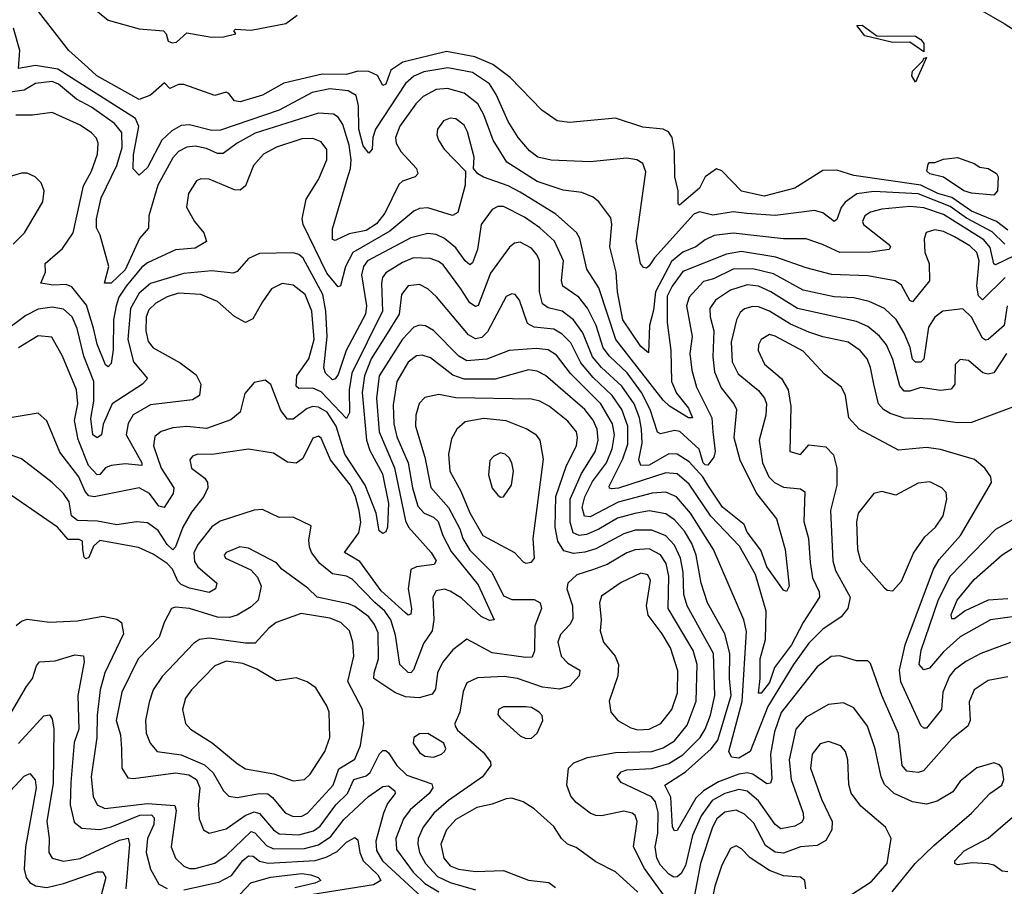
# Model space of a CAD drawing. Extents: x 1246230 to 1426786, y 660032 to 763141.
# Tile 53 of 256: x 1275009 to 1278522, y 692124 to 695215. Entities that reach past the tile are written whole.
import ezdxf

# ---------------------------------------------------------------- set-up
doc = ezdxf.new("R2010")
doc.units = 0

msp = doc.modelspace()

# ---------------------------------------------------------------- linework, layer by layer
at = {"layer": '0CON10XD'}
for points in [[(1275230.3, 695290.3), (1275325, 695213.8), (1275435, 695182), (1275522.5, 695175), (1275531.4, 695165), (1275538.3, 695138.3), (1275552.7, 695132.7), (1275568.1, 695135), (1275605, 695167.8), (1275693.4, 695153.4), (1275736.1, 695153.9), (1275780, 695165), (1275772.5, 695175), (1275778.3, 695181.7), (1275835, 695178.2), (1275958.3, 695201.7), (1275998.9, 695231.1)], [(1276697.3, 695055), (1276633.1, 695083.1), (1276531.8, 695101.8), (1276376.2, 695063.8), (1276333.1, 695035), (1276315.8, 694985), (1276305, 694980.6), (1276286.1, 695016.1), (1276255, 695030.5), (1276215, 695031), (1276175, 695020.2), (1276088.6, 695021.4), (1275951.3, 694988.7), (1275875, 694945.6), (1275795, 694921.9), (1275775.8, 694925.8), (1275755, 694952.5), (1275745, 694956.7), (1275705, 694944.2), (1275595, 694984.4), (1275575, 694984.3), (1275545, 694970), (1275525, 694990), (1275475, 694946), (1275435, 694930), (1275284.5, 695015), (1275252.2, 695045), (1275184.3, 695105), (1275067.5, 695255)], [(1278435, 695251.7), (1278522, 695202), (1278555, 695180.6)], [(1278524.2, 694414.2), (1278479, 694459), (1278387, 694507), (1278328.7, 694548.7), (1278215, 694593.6), (1278057.2, 694602.8), (1277996.2, 694593.8), (1277955, 694564.7), (1277940.7, 694545), (1277925, 694502.5), (1277915, 694495.6), (1277875, 694525.9), (1277845, 694534.8), (1277705, 694517.3), (1277604.2, 694524.2), (1277555, 694529.5), (1277482.5, 694517.5), (1277435, 694529.7), (1277415, 694521.9), (1277273.8, 694366.2), (1277255, 694337.1), (1277245, 694328.9), (1277235, 694331.1), (1277224.6, 694345), (1277208.5, 694425), (1277242.9, 694672.9), (1277232.6, 694702.6), (1277211.2, 694715), (1277175, 694721.5), (1277045, 694707.9), (1276905, 694714.7), (1276858.1, 694725), (1276827.5, 694747.5), (1276787.2, 694795), (1276751.7, 694851.7), (1276708.8, 694948.8), (1276685, 694986.9), (1276625, 695027), (1276537.1, 695042.9), (1276450.6, 695029.4), (1276415, 695013.5), (1276385, 694987.7), (1276278.9, 694825), (1276269, 694795), (1276266.7, 694753.3), (1276255, 694739.5), (1276235, 694765.5), (1276219, 694825), (1276218.3, 694908.3), (1276210, 694945), (1276181.2, 694961.2), (1276115, 694968.7), (1276052.1, 694955), (1275935, 694892.2), (1275725, 694821.3), (1275695, 694820.4), (1275615, 694839.7), (1275585, 694837.3), (1275551.4, 694818.6), (1275515.6, 694785), (1275465, 694688), (1275435, 694660.6), (1275413.1, 694683.1), (1275415, 694732.9), (1275433.8, 694833.8), (1275422.4, 694862.4), (1275145, 695039), (1275065, 695051.4), (1275005, 695040.8), (1275009.2, 695105), (1274986.5, 695185)], [(1278235, 695100), (1278185, 695134.7), (1278125, 695133.8), (1278025, 695157.1), (1277996.7, 695195), (1278015, 695195.5), (1278067.8, 695157.8), (1278205, 695156.7), (1278224.4, 695145), (1278235, 695130), (1278235, 695100)], [(1278205, 694992.5), (1278192.7, 695015), (1278195, 695032), (1278232.1, 695067.9), (1278235, 695077.5), (1278245, 695080), (1278205, 694992.5)], [(1278535, 694464.9), (1278495, 694494.9), (1278405, 694532.3), (1278335, 694580.8), (1278284.8, 694595), (1278225, 694624.8), (1277985, 694659.5), (1277925, 694678.8), (1277875, 694676.9), (1277775, 694614.3), (1277665, 694586.1), (1277585, 694603.8), (1277515, 694675.5), (1277495, 694683.1), (1277454.8, 694655.2), (1277435, 694614.7), (1277363.3, 694553.3), (1277358.3, 694558.3), (1277358.9, 694605), (1277346.7, 694655), (1277345.8, 694745), (1277336.6, 694795), (1277323.6, 694815), (1277305, 694825.2), (1277232.1, 694832.1), (1277135, 694864.4), (1276971.3, 694848.7), (1276926.7, 694855), (1276872.6, 694892.6), (1276759.4, 695009.4), (1276697.3, 695055)], [(1278557.6, 694372.4), (1278490.7, 694340.7), (1278484.6, 694344.6), (1278472.2, 694402.2), (1278449.8, 694429.8), (1278305, 694519.9), (1278235, 694544.6), (1278185, 694549), (1278085, 694539.2), (1278045, 694528.2), (1278024.6, 694515), (1278016.2, 694495), (1278020.4, 694485), (1278109.6, 694415), (1278116.5, 694405), (1278112, 694395), (1278045, 694385.6), (1277935, 694384.4), (1277873.4, 694413.4), (1277815, 694434.1), (1277734.1, 694434.1), (1277555, 694453.8), (1277487.1, 694445), (1277455, 694430.3), (1277422.1, 694405), (1277375, 694385.8), (1277335, 694352.5), (1277277.6, 694245), (1277270.4, 694179.6), (1277256.2, 694125), (1277253, 694027), (1277225, 694049.7), (1277161.5, 694145), (1277141.6, 694245), (1277137.3, 694315), (1277115.2, 694405), (1277122, 694485), (1277118.8, 694508.8), (1277075.7, 694565.7), (1277055, 694581.6), (1277015, 694598.5), (1276947.7, 694607.7), (1276855, 694638.3), (1276747.1, 694707.1), (1276698.5, 694785), (1276665, 694876.4), (1276643.7, 694915), (1276595, 694953.3), (1276535, 694969.8), (1276495, 694966.2), (1276448.5, 694941.5), (1276422.1, 694915), (1276364.8, 694835), (1276350.3, 694795), (1276352.4, 694775), (1276369.1, 694745), (1276424.5, 694685), (1276429.2, 694665), (1276420, 694655), (1276375, 694638.8), (1276362.1, 694627.9), (1276311.6, 694525), (1276282.5, 694487.5), (1276245, 694463.2), (1276185, 694451.7), (1276135, 694427.1), (1276125, 694431.2), (1276125, 694468.8), (1276176.9, 694646.9), (1276189.6, 694685), (1276191.2, 694715), (1276185, 694768.1), (1276161.7, 694841.7), (1276145, 694867.5), (1276128.5, 694878.5), (1276075, 694882.2), (1275849.5, 694810.5), (1275785, 694775.2), (1275735, 694737.5), (1275715, 694738.1), (1275675, 694756.2), (1275635, 694763.7), (1275605, 694760.5), (1275575, 694745.3), (1275555, 694722), (1275501.6, 694625), (1275469.4, 694515), (1275468.8, 694471.2), (1275436.6, 694435), (1275385, 694323.4), (1275335, 694275.4), (1275310.8, 694275), (1275326.9, 694335), (1275296.5, 694446.5), (1275282.9, 694472.9), (1275283.2, 694505), (1275299.9, 694580.1), (1275354.8, 694695), (1275375, 694759.2), (1275372.9, 694812.9), (1275347.4, 694845), (1275265, 694902.7), (1275211.6, 694931.6), (1275147.7, 694985), (1275125, 694994.8), (1275065, 694988.1), (1275025, 694963.5), (1274975, 694956.2)], [(1278525, 694296.1), (1278445, 694215.4), (1278430.1, 694230.1), (1278424.4, 694265), (1278433.2, 694355), (1278424.8, 694385), (1278399.1, 694409.1), (1278345, 694440.9), (1278305, 694459.5), (1278274.8, 694465.2), (1278244.1, 694455.9), (1278236, 694434), (1278239, 694385), (1278254.4, 694345), (1278255.9, 694284.1), (1278195, 694208.5), (1278185, 694213.6), (1278155, 694268.5), (1278133.2, 694283.2), (1278035, 694302), (1277906.3, 694306.3), (1277815, 694329.8), (1277707.7, 694367.7), (1277585, 694388.6), (1277531.3, 694378.7), (1277375, 694317.6), (1277336.6, 694265), (1277319.1, 694229.1), (1277319.4, 694135), (1277332.5, 694035), (1277334.5, 693925), (1277353.2, 693883.2), (1277395, 693829.2), (1277409.6, 693795), (1277395, 693795.3), (1277327.3, 693837.3), (1277305, 693858.4), (1277135.8, 694075), (1277075, 694259.1), (1277032.9, 694325), (1277008.2, 694435), (1276996.2, 694456.2), (1276922, 694522), (1276795, 694599.8), (1276752.1, 694622.1), (1276663.6, 694653.6), (1276643.8, 694665), (1276628.8, 694685), (1276630, 694725), (1276607.3, 694815), (1276595, 694839.1), (1276565, 694861.1), (1276545, 694863.8), (1276521.4, 694855), (1276499.5, 694825), (1276497.5, 694805), (1276503.6, 694785), (1276523.6, 694753.6), (1276600, 694675), (1276598.6, 694625), (1276572.7, 694527.3), (1276553.6, 694516.4), (1276465, 694544.2), (1276435, 694541.4), (1276415, 694532.4), (1276329.3, 694460.7), (1276197.2, 694385), (1276171.7, 694335), (1276153.6, 694266.4), (1276145, 694262), (1276105, 694310.9), (1276020.7, 694485), (1276016.7, 694505), (1276031.3, 694575), (1276075, 694645.6), (1276104.8, 694715.2), (1276105, 694752), (1276085, 694780), (1276055, 694791.6), (1276015, 694789.8), (1275925, 694760), (1275879.1, 694735), (1275843.2, 694695), (1275815, 694622), (1275795, 694606.9), (1275775, 694607.8), (1275685, 694646.6), (1275655, 694647.7), (1275639.9, 694640.1), (1275610.8, 694595), (1275603.7, 694546.3), (1275632.1, 694495), (1275666.4, 694455), (1275675, 694424.2), (1275635, 694400.2), (1275565, 694394.3), (1275465, 694348.3), (1275445, 694333), (1275389, 694265), (1275363, 694225), (1275352.9, 694195), (1275343, 694145), (1275342.8, 694037.2), (1275335, 693988.8), (1275325, 693976.9), (1275315, 693984.4), (1275285, 694057.3), (1275272.5, 694115), (1275246.8, 694196.8), (1275195, 694262.9), (1275175, 694270.6), (1275128.2, 694268.3), (1275083.8, 694275), (1275101.4, 694315), (1275099.4, 694345), (1275161.1, 694398.9), (1275199.1, 694455), (1275237, 694623), (1275264.6, 694675), (1275286.3, 694735), (1275288.9, 694775), (1275282.5, 694792.5), (1275265, 694812), (1275225, 694838.8), (1275125, 694884.6), (1275055, 694874.6), (1274994.5, 694874.5)], [(1278485, 694589.5), (1278405, 694596.5), (1278377.8, 694605), (1278305, 694653.1), (1278256.9, 694665), (1278245.6, 694675), (1278250.5, 694699.5), (1278255, 694705.6), (1278275, 694705.9), (1278305, 694717.5), (1278355, 694724.2), (1278415, 694702.5), (1278435, 694689.1), (1278464.6, 694684.6), (1278495, 694666), (1278500.4, 694655), (1278498.1, 694605), (1278485, 694589.5)], [(1274985, 694414.6), (1275025.3, 694454.7), (1275091.5, 694565), (1275096.4, 694605), (1275085, 694633.8), (1275064.4, 694654.4), (1275035, 694668), (1275015, 694668), (1274955, 694649.4)], [(1278532.5, 694195), (1278521.7, 694125), (1278465, 694074.2), (1278455, 694072.1), (1278445, 694078.8), (1278405, 694153.9), (1278375, 694183.8), (1278302.9, 694175), (1278275, 694154.5), (1278252.1, 694117.9), (1278235.2, 694004.8), (1278225, 693994.2), (1278205, 693993.3), (1278194.8, 694004.8), (1278186.1, 694046.1), (1278165, 694097.5), (1278136.3, 694146.3), (1278095.4, 694185), (1278040.6, 694210.6), (1277985, 694223), (1277915, 694226.7), (1277805, 694250), (1277698.8, 694308.8), (1277625, 694326.5), (1277555, 694325.5), (1277485, 694291.1), (1277449.1, 694280.9), (1277398, 694225), (1277388.1, 694195), (1277408.1, 694085), (1277400.6, 694025), (1277407.8, 693965), (1277424.3, 693905), (1277479.1, 693795), (1277482.7, 693745), (1277491, 693675), (1277485.3, 693655), (1277465, 693626.7), (1277455, 693627.1), (1277448.2, 693635), (1277433.9, 693683.9), (1277365, 693746.5), (1277345, 693749.6), (1277295, 693737.9), (1277285, 693743.5), (1277258.7, 693825), (1277228.1, 693885), (1277176.1, 693956.1), (1277113.4, 694015), (1277090.7, 694045), (1277065.7, 694125), (1277035, 694186.5), (1277004.7, 694225), (1276946.5, 694265), (1276942.4, 694285), (1276949.6, 694355), (1276917.5, 694425), (1276865, 694472.6), (1276810.6, 694510.6), (1276735, 694549), (1276715, 694548.3), (1276695, 694538.7), (1276655.9, 694484.1), (1276642.1, 694395), (1276625, 694348.5), (1276615, 694340.4), (1276598.9, 694355), (1276565, 694401.9), (1276525, 694434.8), (1276495, 694448.8), (1276465, 694453), (1276405, 694436.9), (1276250.5, 694355), (1276235.6, 694335), (1276229, 694305), (1276246.1, 694195), (1276242.5, 694165), (1276174, 694035), (1276145, 693950), (1276135, 693934), (1276125, 693930.7), (1276100.3, 693955), (1276094, 693974), (1276105.7, 694085), (1276100.9, 694175), (1276090, 694235), (1276020.2, 694365), (1276005, 694378.1), (1275985, 694384.2), (1275865, 694380.8), (1275825, 694363.8), (1275785, 694317.1), (1275770.8, 694310.8), (1275695, 694319.8), (1275595, 694310.3), (1275475, 694274.4), (1275435, 694239.5), (1275403.7, 694185), (1275394.6, 694074.6), (1275414.6, 693994.6), (1275464.5, 693935), (1275446.4, 693915), (1275339, 693845), (1275307.2, 693772.8), (1275301, 693735), (1275285, 693723.2), (1275270.2, 693735), (1275262.3, 693792.3), (1275273.3, 693855), (1275273.9, 693925), (1275237.8, 694015), (1275214, 694114), (1275196.5, 694155), (1275165, 694182.1), (1275125, 694189.8), (1275075, 694182.3), (1275030.4, 694159.6), (1274956.1, 694103.9)], [(1277464.7, 693555.3), (1277446.3, 693585), (1277398.3, 693638.3), (1277355, 693665.6), (1277325, 693667), (1277255, 693626.8), (1277225, 693625.3), (1277218.5, 693645), (1277230.3, 693705), (1277228.1, 693755), (1277220.6, 693795), (1277201, 693845), (1277157.7, 693907.7), (1277085, 693974.5), (1277053.2, 694013.2), (1277018.1, 694098.1), (1276985, 694144.8), (1276945.1, 694175.1), (1276895, 694187), (1276875, 694201.5), (1276864.1, 694245), (1276863.2, 694355), (1276855.7, 694375), (1276835, 694400.8), (1276795, 694421.1), (1276775, 694418.2), (1276756.5, 694403.5), (1276688.9, 694311.1), (1276645, 694195.3), (1276635, 694192.6), (1276615, 694205.7), (1276583.6, 694255), (1276520.5, 694340.5), (1276503.3, 694353.3), (1276473.2, 694363.2), (1276414.6, 694365.4), (1276375, 694349.4), (1276315, 694312.6), (1276303.8, 694296.2), (1276299.7, 694275), (1276303.5, 694175), (1276193.8, 693955), (1276184.7, 693895), (1276186.1, 693813.9), (1276175, 693792.5), (1276085, 693887.4), (1276055, 693900.5), (1276005, 693900), (1275995, 693907.5), (1275997.8, 693945), (1276040.2, 694005), (1276059.7, 694075), (1276051.7, 694175), (1276027.1, 694235), (1275985, 694267.9), (1275945, 694274.1), (1275907.5, 694255), (1275875, 694208.6), (1275841.2, 694148.8), (1275815, 694135.5), (1275775, 694156.2), (1275715, 694210), (1275655, 694235.2), (1275575, 694240.3), (1275535, 694227), (1275495, 694203.9), (1275470.1, 694179.9), (1275460.5, 694155), (1275458.7, 694105), (1275467.5, 694067.5), (1275485, 694045.3), (1275581.1, 693991.1), (1275639, 693949), (1275655.3, 693915), (1275650, 693875), (1275625, 693859.1), (1275475, 693841.7), (1275413.8, 693806.2), (1275396.2, 693775), (1275388.6, 693735), (1275445.2, 693635), (1275445, 693624.6), (1275385, 693630.7), (1275335, 693625.2), (1275315, 693616.4), (1275295, 693593.1), (1275285, 693591.4), (1275254.6, 693625), (1275217.5, 693717.5), (1275204.8, 693785), (1275216.8, 693845), (1275211.9, 693895), (1275161.8, 694015), (1275122.9, 694082.9), (1275075, 694087.9), (1275005, 694045.3)], [(1278057.1, 693915), (1278045.2, 693975), (1278032.9, 694005), (1278008, 694035), (1277965.4, 694065.4), (1277875, 694084.3), (1277825, 694101.2), (1277759.3, 694129.3), (1277685, 694175.9), (1277645, 694191.5), (1277625, 694192.6), (1277595, 694184.1), (1277579.3, 694170.7), (1277566.8, 694145), (1277547.4, 694065), (1277551.6, 693995), (1277572.5, 693952.5), (1277645, 693892), (1277666.9, 693865), (1277673.8, 693845), (1277671.9, 693805), (1277647.4, 693715), (1277659.4, 693635), (1277681.9, 693585), (1277701.8, 693565), (1277735, 693547.8), (1277795, 693541.6), (1277811.1, 693531.1), (1277807.3, 693425), (1277824.3, 693365), (1277829.7, 693279.7), (1277838.3, 693225), (1277861.8, 693175), (1277863.4, 693155), (1277805, 693064.7), (1277763, 692985), (1277702.1, 692905), (1277685, 692851.1), (1277655, 692813.6), (1277645, 692813.1), (1277651.7, 692865), (1277650.7, 692935), (1277670.2, 693005), (1277673.2, 693105), (1277635, 693236.2), (1277577.4, 693337.4), (1277475, 693444.8), (1277398.4, 693558.4), (1277355.4, 693595.4), (1277315, 693599.2), (1277145.4, 693544.6), (1277121.6, 693541.6), (1277113.8, 693543.8), (1277111.9, 693551.9), (1277161.3, 693648.7), (1277178.4, 693701.6), (1277179.4, 693765), (1277158, 693825), (1277123.1, 693875), (1277055, 693938.8), (1277011.4, 693991.4), (1276975, 694062.9), (1276945, 694093.8), (1276915, 694111.3), (1276845, 694118.8), (1276821, 694131), (1276792.7, 694215), (1276776.9, 694235), (1276765, 694237.9), (1276745, 694227.5), (1276678.2, 694101.8), (1276657.8, 694082.2), (1276635, 694077), (1276610.8, 694090.8), (1276496.2, 694226.2), (1276465, 694254.7), (1276435, 694271.2), (1276395, 694265.9), (1276371, 694235), (1276363, 694165), (1276314.1, 694085.9), (1276262.5, 694005), (1276239.5, 693945), (1276231.4, 693885), (1276246.1, 693715), (1276258.4, 693678.4), (1276303.2, 693595), (1276325, 693489.2), (1276320.9, 693405), (1276315, 693388), (1276305, 693382.9), (1276292, 693392), (1276280.3, 693455), (1276241.8, 693555), (1276169.5, 693665), (1276137.6, 693765), (1276105.5, 693815), (1276075, 693833), (1276055, 693835.2), (1276035, 693827.8), (1275985, 693790.6), (1275965, 693790), (1275941, 693821), (1275905, 693914), (1275885, 693929.4), (1275845, 693921.4), (1275812.3, 693882.3), (1275795.6, 693815), (1275762.1, 693787.9), (1275675, 693756.7), (1275605, 693764.3), (1275555, 693759), (1275513.8, 693746.2), (1275491.5, 693728.5), (1275486.2, 693695), (1275514, 693615), (1275559.3, 693545), (1275556, 693525), (1275524.7, 693475.3), (1275505, 693480.5), (1275472.5, 693525), (1275435, 693545.8), (1275275, 693513), (1275255, 693516.5), (1275242.3, 693532.3), (1275219.2, 693585), (1275152.5, 693672.5), (1275105, 693784), (1275075, 693812), (1274975.3, 693794.7)], [(1278530, 694025), (1278484.8, 693955.2), (1278465, 693950.6), (1278446.1, 693956.1), (1278395, 694000), (1278365, 694002.9), (1278347.1, 693985), (1278345.5, 693915), (1278332.7, 693897.3), (1278295, 693892.1), (1278225, 693903.1), (1278185, 693890.5), (1278165, 693890.5), (1278149.6, 693909.6), (1278125, 694003.1), (1278101.6, 694055), (1278076.7, 694086.7), (1278035, 694121.2), (1277995, 694138.4), (1277785, 694185.2), (1277689.7, 694245), (1277645, 694264.8), (1277605, 694269.8), (1277545, 694250.2), (1277491.8, 694215), (1277472, 694185), (1277472.6, 694155), (1277485.6, 694105), (1277482.5, 694012.5), (1277488.6, 693958.7), (1277512.6, 693902.6), (1277557.6, 693845), (1277566.5, 693825), (1277557.2, 693725), (1277578.8, 693645), (1277638.3, 693525), (1277709.7, 693435), (1277740, 693325), (1277755.3, 693195), (1277745, 693176), (1277735, 693180.8), (1277675, 693263.2), (1277653.2, 693323.2), (1277605, 693387.2), (1277594, 693415), (1277517, 693477), (1277464.7, 693555.3)], [(1278545, 692994.2), (1278438.9, 692955), (1278385, 692926.2), (1278345, 692896.8), (1278326.6, 692873.4), (1278303.3, 692816.7), (1278298.8, 692755), (1278245, 692688.5), (1278235, 692688.5), (1278225, 692698.1), (1278153.3, 692853.3), (1278148.8, 692895), (1278168.1, 692985), (1278269.8, 693255), (1278290.1, 693289.9), (1278366.7, 693375), (1278477.1, 693565), (1278474, 693585), (1278453.3, 693615), (1278416.7, 693646.7), (1278295, 693681.7), (1278245, 693689), (1278145, 693680.3), (1278004.2, 693754.2), (1277967.3, 693795), (1277956.1, 693875), (1277941.4, 693905), (1277880.4, 693950.4), (1277805, 694032.4), (1277705, 694086.7), (1277685, 694091.8), (1277654.5, 694075), (1277645.4, 694055), (1277644.6, 694035), (1277667.1, 693987.1), (1277727.3, 693935), (1277751.4, 693895), (1277761.2, 693835), (1277757.5, 693675), (1277795, 693664), (1277825, 693698.8), (1277885, 693691.2), (1277912.9, 693662.9), (1277925.3, 693615.3), (1277924.3, 693555), (1277902.2, 693465), (1277910.2, 693285), (1277920.5, 693250.5), (1277972.7, 693155), (1277964.4, 693115.6), (1277940.4, 693085), (1277875, 693041.7), (1277825, 692991.8), (1277769.8, 692915), (1277678.5, 692765), (1277615, 692604.6), (1277575, 692580.9), (1277548.5, 692585), (1277539.7, 692605), (1277587.2, 692782.8), (1277602.6, 693032.6), (1277593, 693075), (1277484.8, 693325), (1277402.1, 693455), (1277352.8, 693512.8), (1277315, 693529.6), (1277266.3, 693526.3), (1277145, 693494.4), (1277045, 693441.4), (1277024.9, 693444.9), (1277016.5, 693475), (1277025, 693512.8), (1277052.3, 693567.7), (1277102.9, 693635), (1277123, 693685), (1277131.1, 693735), (1277124.2, 693774.2), (1277082.3, 693845), (1276973.8, 693953.8), (1276925, 694018.6), (1276895, 694037.6), (1276851.9, 694041.9), (1276755, 694034.8), (1276675.7, 694004.3), (1276605, 693999), (1276576.4, 694015), (1276485, 694106.9), (1276456.6, 694123.4), (1276435, 694125.3), (1276415, 694118.7), (1276374.9, 694075.1), (1276291.1, 693945), (1276282.6, 693865), (1276291.9, 693745), (1276346.3, 693616.3), (1276385, 693427.5), (1276396, 693405), (1276476.8, 693315), (1276494.6, 693285), (1276488.3, 693271.7), (1276425, 693264.2), (1276405, 693254.3), (1276395.4, 693185.4), (1276407.4, 693115), (1276405, 693094.3), (1276395, 693091.8), (1276385, 693099.1), (1276298.2, 693178.2), (1276223.1, 693283.1), (1276167.5, 693315), (1276219.5, 693385), (1276226.7, 693423.3), (1276220.5, 693465), (1276207.2, 693515), (1276188.9, 693555), (1276118.2, 693645), (1276085, 693722.5), (1276075, 693729.5), (1276055, 693722.2), (1276019.7, 693650.3), (1275995, 693633.8), (1275965, 693637.3), (1275915, 693668.9), (1275825, 693683.4), (1275695, 693664.2), (1275644.7, 693665.3), (1275625, 693658.5), (1275615.5, 693645), (1275621.8, 693615), (1275669.4, 693579.4), (1275678.5, 693565), (1275679.6, 693545), (1275666.2, 693515), (1275621.3, 693458.7), (1275591.2, 693405), (1275565, 693334.4), (1275555, 693324.5), (1275535, 693342.8), (1275503, 693393), (1275465, 693420), (1275425, 693423.7), (1275355, 693413.3), (1275286.2, 693426.2), (1275215, 693428.5), (1275193.9, 693445), (1275185.2, 693495), (1275165.4, 693525.4), (1275124.9, 693564.8), (1275015, 693648.8), (1274965, 693666.8)], [(1278535, 692871.5), (1278465, 692857.8), (1278415.2, 692824.8), (1278397.3, 692782.7), (1278400.9, 692715), (1278392.5, 692695), (1278335, 692650.4), (1278233.8, 692536.2), (1278215, 692530), (1278175.2, 692535.2), (1278158.5, 692555), (1278145, 692668.6), (1278085.7, 692805), (1278045, 692918.8), (1278035, 692928.6), (1277995, 692928.8), (1277935, 692946.5), (1277905, 692943.4), (1277855, 692906.8), (1277725.6, 692744.4), (1277702.5, 692675), (1277688.2, 692595), (1277692.9, 692507.1), (1277688.4, 692491.6), (1277675, 692490), (1277625, 692524.5), (1277605, 692529.3), (1277575, 692524.2), (1277503.1, 692496.9), (1277449.2, 692465), (1277421.3, 692438.7), (1277355, 692322.7), (1277345, 692322.1), (1277338.7, 692335), (1277332.5, 692442.5), (1277310.9, 692485), (1277385, 692533), (1277476.2, 692615), (1277499.7, 692645), (1277547.5, 692805), (1277541.4, 692865), (1277542.7, 692955), (1277524.9, 693024.9), (1277463.5, 693135), (1277440.6, 693205), (1277422.8, 693305), (1277407, 693347), (1277380.7, 693390.7), (1277345, 693431.3), (1277315, 693452.5), (1277255, 693462.8), (1277203.5, 693453.5), (1277142.3, 693437.7), (1277075, 693397.7), (1277031, 693379), (1277005, 693375.4), (1276984.1, 693385), (1276972.6, 693422.6), (1276972.6, 693505), (1277013.1, 693596.9), (1277063.3, 693676.7), (1277073.6, 693715), (1277069.7, 693755), (1277055, 693786.8), (1277025, 693824.3), (1276885, 693945.9), (1276855, 693961.2), (1276825, 693966.1), (1276705, 693933.3), (1276595, 693933.3), (1276555, 693946.9), (1276475, 694009.5), (1276445, 694018.3), (1276425, 694016.6), (1276395, 693993.1), (1276354.4, 693925), (1276341.6, 693841.6), (1276344, 693774), (1276355, 693727.9), (1276395.1, 693635), (1276410.3, 693545), (1276430.1, 693480.1), (1276451.6, 693455), (1276485, 693440.6), (1276502.1, 693425), (1276518.4, 693375), (1276548, 693318), (1276645, 693199.6), (1276702, 693075), (1276685, 693071.8), (1276655, 693086.8), (1276585, 693151.3), (1276545, 693176.8), (1276525, 693183.8), (1276495, 693177.7), (1276483.1, 693155), (1276487, 693075), (1276480.4, 693035), (1276450.1, 692989.9), (1276414.1, 692895.9), (1276405, 692885.6), (1276395, 692886.5), (1276365, 692915.8), (1276350.2, 693020.2), (1276332.7, 693075), (1276311.5, 693105), (1276276.4, 693136.4), (1276195, 693220), (1276175, 693230.7), (1276125, 693238.7), (1276080.4, 693275), (1276050, 693315), (1276042.7, 693335), (1276040.8, 693359.2), (1276049.3, 693409.3), (1275985, 693440.8), (1275935, 693439.4), (1275875, 693468.5), (1275845, 693465.5), (1275723.9, 693426.1), (1275694.2, 693405.8), (1275645.4, 693344.6), (1275630.6, 693315), (1275632.6, 693282.6), (1275645, 693263.8), (1275711.8, 693205), (1275707.1, 693185), (1275685, 693171.6), (1275615, 693187.2), (1275585, 693200.9), (1275572.8, 693212.8), (1275554, 693255), (1275535.4, 693275.4), (1275485, 693309), (1275433.1, 693333.1), (1275295, 693358.1), (1275272.5, 693337.5), (1275255, 693297.5), (1275245, 693292.5), (1275238.3, 693298.3), (1275233.8, 693325), (1275232.5, 693355), (1275220.7, 693360.7), (1275181.7, 693361.7), (1275144, 693405), (1274961, 693531)], [(1278555.7, 693834.3), (1278405, 693778.9), (1278355, 693776.9), (1278265, 693790), (1278165, 693794.2), (1278115, 693810.5), (1278090.8, 693825), (1278074.1, 693845), (1278057.1, 693915)], [(1278122.1, 692105), (1278204.6, 692205.4), (1278270.4, 692269.6), (1278405, 692384.6), (1278470.6, 692455), (1278514.2, 692485), (1278520.6, 692505), (1278515.4, 692545.4), (1278505, 692557.5), (1278485, 692564.3), (1278425, 692546.7), (1278365, 692499.5), (1278338.9, 692461.1), (1278282.4, 692427.6), (1278245, 692417.5), (1278195, 692425.3), (1278130, 692455), (1278095, 692487.8), (1278082.6, 692515), (1278061.6, 692615), (1278033.9, 692695), (1277985, 692760.4), (1277948.3, 692778.3), (1277895, 692773.1), (1277815, 692727.6), (1277778.1, 692685), (1277754.5, 692575), (1277762.1, 692505), (1277804.3, 692385), (1277805.3, 692365), (1277798.7, 692351.3), (1277775, 692338.9), (1277725, 692329.2), (1277705, 692344.7), (1277645, 692429.5), (1277605, 692464), (1277575, 692469.7), (1277525.4, 692455), (1277479.6, 692430.4), (1277440.4, 692375), (1277410.3, 692305), (1277385, 692198.2), (1277369.8, 692170.2), (1277355, 692158.2), (1277342.9, 692157.1), (1277325, 692167.3), (1277295, 692199.6), (1277282.4, 692225), (1277277, 692265), (1277286.1, 692313.9), (1277286.9, 692386.9), (1277277.6, 692425), (1277263.1, 692443.1), (1277155.5, 692495), (1277141.1, 692515), (1277155, 692532.1), (1277175, 692539.8), (1277265, 692544.6), (1277325, 692562.6), (1277375, 692593.1), (1277437.3, 692655), (1277455.5, 692684.5), (1277473.9, 692735), (1277488.9, 692805), (1277484.9, 692954.9), (1277390.8, 693125), (1277378.8, 693165), (1277376.4, 693245), (1277367.4, 693295), (1277345, 693341.1), (1277315, 693374), (1277265, 693394.5), (1277205, 693394.8), (1277165, 693381.5), (1277065, 693327.8), (1277025, 693315.8), (1276985, 693311.6), (1276951.1, 693321.1), (1276929, 693355), (1276919.7, 693405), (1276922.6, 693515), (1276959.8, 693625), (1276995.7, 693695), (1276999.8, 693725), (1276995.2, 693745), (1276965, 693783.5), (1276899.6, 693835), (1276865, 693854.2), (1276835, 693861.7), (1276565, 693866.8), (1276505, 693878.1), (1276455, 693867.1), (1276434.3, 693845.8), (1276422.2, 693805), (1276421.8, 693765), (1276455.1, 693655.1), (1276476.1, 693546.1), (1276539.3, 693475), (1276579.5, 693399.5), (1276589.7, 693365), (1276615, 693323.3), (1276693.9, 693245), (1276735, 693160.8), (1276765, 693147), (1276845, 693147.5), (1276865.6, 693135), (1276870.4, 693115), (1276847.2, 693052.8), (1276846.2, 692963.8), (1276838.1, 692941.9), (1276815, 692940), (1276695, 692957.3), (1276605, 693005.7), (1276555, 692967.3), (1276518.1, 692921.9), (1276499.4, 692885), (1276492.2, 692827.8), (1276480.9, 692809.1), (1276434, 692796), (1276385, 692799.7), (1276348, 692815), (1276272.8, 692865), (1276273.2, 692885), (1276288.7, 692935), (1276287.7, 693027.7), (1276275, 693058.4), (1276254.3, 693085), (1276205, 693122.2), (1276181.9, 693131.9), (1276070.6, 693155), (1276037, 693187), (1275944.8, 693254.8), (1275925, 693277.5), (1275825, 693330), (1275794.7, 693335.3), (1275746, 693315), (1275738.6, 693305), (1275743.1, 693295), (1275833.5, 693253.5), (1275857.1, 693227.1), (1275870.4, 693195), (1275859.3, 693145), (1275835, 693121.2), (1275785, 693091.2), (1275756.9, 693083.1), (1275714.7, 693084.7), (1275615, 693114.8), (1275565, 693119.4), (1275550, 693115), (1275524.6, 693065.4), (1275507, 693013), (1275431.8, 692935), (1275373.6, 692816.4), (1275353.1, 692715), (1275368.1, 692665), (1275372.6, 692615), (1275373.4, 692545), (1275395, 692511.5), (1275415, 692509.2), (1275565, 692528.7), (1275611.9, 692521.9), (1275640, 692505), (1275651.7, 692475), (1275645.2, 692415), (1275648.8, 692365), (1275665, 692325.7), (1275685, 692313.8), (1275745, 692328.8), (1275812.9, 692377.1), (1275845, 692389.7), (1275865, 692383.5), (1275913.9, 692325), (1275935, 692311.5), (1276005, 692307.8), (1276057.8, 692322.2), (1276081, 692339), (1276137.1, 692415), (1276178.5, 692455), (1276201.7, 692505), (1276245, 692517.9), (1276259.9, 692530.1), (1276292.8, 692597.2), (1276305, 692608.3), (1276315, 692608.9), (1276325, 692600.7), (1276355, 692555.3), (1276390.1, 692520.1), (1276479.8, 692489.8), (1276482.7, 692475), (1276470.2, 692455), (1276402.5, 692397.5), (1276378, 692365), (1276351.6, 692295), (1276353.7, 692255), (1276413, 692175), (1276454.4, 692134.4), (1276505, 692104.1)], [(1276815, 693276.2), (1276835, 693280), (1276845.8, 693295), (1276840.9, 693365), (1276878, 693648), (1276866.4, 693715), (1276852.7, 693732.7), (1276816.3, 693756.3), (1276745, 693784), (1276665, 693792.7), (1276599, 693781), (1276568.5, 693755), (1276549.5, 693720.5), (1276538.8, 693665), (1276543.2, 693605), (1276583.2, 693533.2), (1276615, 693456.1), (1276662.1, 693375), (1276774, 693315), (1276805, 693281.2), (1276815, 693276.2)], [(1276725, 693512), (1276735, 693513.8), (1276764.4, 693555), (1276771.5, 693605), (1276765.5, 693635), (1276755, 693652), (1276741.2, 693665), (1276725, 693670), (1276701.1, 693658.9), (1276686.6, 693643.4), (1276681.3, 693591.3), (1276695, 693543.8), (1276715, 693518.8), (1276725, 693512)], [(1278125, 693178), (1278155, 693212.9), (1278198.1, 693311.9), (1278239.1, 693370.9), (1278276.4, 693405), (1278304.6, 693445), (1278317.3, 693505), (1278315, 693528.8), (1278300, 693545), (1278256.7, 693566.7), (1278215, 693561.5), (1278135, 693519.2), (1278085, 693532), (1278056.7, 693525), (1278000.4, 693455), (1277995.3, 693424.7), (1277998.8, 693325), (1278008.7, 693285), (1278095, 693189.2), (1278105, 693180.8), (1278125, 693178)], [(1278585, 693089.8), (1278473.3, 693075), (1278365, 693013.9), (1278305, 692961), (1278255, 692902.8), (1278235, 692896.5), (1278218.9, 692915), (1278226.3, 692966.3), (1278286, 693144), (1278329.5, 693230.5), (1278491.9, 693398.1), (1278563, 693437)], [(1278535, 693149), (1278465, 693144.5), (1278382.7, 693107.3), (1278345, 693078.2), (1278335, 693078), (1278333.3, 693093.3), (1278354.8, 693145), (1278415, 693218.6), (1278515, 693306.2), (1278599.6, 693360.4)], [(1277313.8, 692083.8), (1277238, 692188), (1277199.7, 692265), (1277212, 692355), (1277205, 692376.7), (1277195, 692385.4), (1277165, 692391.8), (1277085.5, 692375.5), (1277065, 692376.2), (1277045, 692385.4), (1276995, 692423.6), (1276975.7, 692445.7), (1276960.8, 692485), (1276967.3, 692545), (1276986, 692564), (1277035, 692583.7), (1277135, 692601.1), (1277265, 692605.2), (1277305, 692617.7), (1277345, 692643.4), (1277390.7, 692699.3), (1277423, 692785), (1277426.9, 692915), (1277412, 692965), (1277323.1, 693115), (1277325, 693230), (1277315.8, 693275.8), (1277295, 693306.5), (1277255, 693327.7), (1277205, 693324.1), (1277175, 693313.2), (1277105, 693272.4), (1277053, 693253), (1276996.4, 693235), (1276964.5, 693205), (1276961.6, 693185), (1276981.5, 693125), (1276982.2, 693077.8), (1276972.1, 693057.9), (1276938.1, 693021.9), (1276928.8, 692995), (1276941.2, 692945), (1276965, 692919.7), (1277008.1, 692895), (1277005.7, 692875), (1276971.7, 692838.3), (1276935, 692827.3), (1276875, 692834.1), (1276785, 692865.2), (1276737.8, 692872.2), (1276642.2, 692867.8), (1276605, 692850), (1276591.2, 692818.8), (1276579.7, 692745), (1276561.4, 692705), (1276562.9, 692695), (1276571.3, 692681.3), (1276662.2, 692602.2), (1276688.6, 692568.6), (1276690.6, 692555), (1276660, 692515), (1276539.4, 692430.6), (1276486.1, 692385), (1276448.1, 692335), (1276431.2, 692295), (1276429, 692275), (1276435.6, 692245), (1276456.6, 692205), (1276499.3, 692159.3), (1276545, 692138.1), (1276635, 692111.8)], [(1277215, 692682.6), (1277255, 692684.8), (1277296.6, 692705), (1277335.7, 692755), (1277356.3, 692813.7), (1277357.2, 692892.8), (1277330.7, 692975), (1277301.2, 693025), (1277251, 693091), (1277246.1, 693125), (1277260, 693215), (1277250.6, 693235), (1277225, 693241.6), (1277155, 693208.2), (1277085, 693159.4), (1277077.6, 693135), (1277083.4, 693075), (1277080.4, 693035), (1277092.3, 692995), (1277133.5, 692945), (1277145.2, 692915), (1277142.7, 692875), (1277111.8, 692785), (1277118.1, 692745), (1277142.9, 692715), (1277189.6, 692689.6), (1277215, 692682.6)], [(1274995.9, 693054.1), (1275015, 693070), (1275035, 693076.4), (1275115, 693066.4), (1275215, 693071.3), (1275305, 693087.7), (1275355, 693077), (1275372.1, 693065), (1275379.3, 693025), (1275312.2, 692885), (1275296, 692825), (1275285.8, 692734.2), (1275284.5, 692655.5), (1275263.7, 692515), (1275270.7, 692445), (1275285.4, 692415), (1275312, 692402), (1275465, 692419.9), (1275562.6, 692412.6), (1275566.8, 692395), (1275549.3, 692265), (1275565.3, 692225), (1275594, 692196), (1275615, 692187.3), (1275635, 692187.4), (1275705, 692206.5), (1275745, 692234.3), (1275835, 692319.4), (1275847.6, 692315), (1275889.4, 692269.4), (1275915, 692257.4), (1276025, 692259), (1276075, 692272.6), (1276118.6, 692301.4), (1276165, 692362.4), (1276253.3, 692445), (1276305, 692480.3), (1276325, 692482.8), (1276347.5, 692465), (1276348.9, 692455), (1276321, 692419), (1276307, 692385), (1276280.1, 692285), (1276281.8, 692251.8), (1276303.2, 692215), (1276444.2, 692085)], [(1275985, 692373), (1276015, 692374), (1276036.3, 692385), (1276126.9, 692485), (1276147.4, 692542.6), (1276205, 692577.9), (1276225, 692626.2), (1276237.2, 692705), (1276231.8, 692755), (1276180, 692855), (1276200.8, 692945), (1276198.1, 692995), (1276185.2, 693035), (1276155, 693064.8), (1276115, 693080.7), (1276012.9, 693097.1), (1275924.4, 693065), (1275897.8, 693045), (1275848.5, 692991.5), (1275815, 692991), (1275685, 693009.7), (1275650.6, 693005), (1275629.3, 692990.7), (1275517.5, 692872.5), (1275484.9, 692825.1), (1275471.2, 692781.2), (1275457.2, 692715), (1275459.8, 692669.8), (1275474.8, 692634.8), (1275499.4, 692605), (1275585, 692593.3), (1275667.7, 692557.7), (1275699.4, 692529.4), (1275735.9, 692465), (1275755, 692446), (1275785, 692440.7), (1275865, 692455.5), (1275894, 692454), (1275911.5, 692441.5), (1275955.8, 692385.8), (1275985, 692373)], [(1275033.1, 692836.9), (1275054.7, 692865.3), (1275069.1, 692910.9), (1275079.2, 692925), (1275135, 692928.3), (1275205, 692950.3), (1275236.7, 692946.7), (1275238.6, 692925), (1275216.7, 692805), (1275219.8, 692685), (1275203, 692637), (1275190.8, 692495), (1275188.8, 692415), (1275203, 692353), (1275231, 692331), (1275295, 692327.2), (1275335, 692336.4), (1275437.8, 692377.8), (1275479.5, 692379.5), (1275488.2, 692368.2), (1275487.3, 692345), (1275465.2, 692295), (1275459.8, 692245), (1275475.7, 692185), (1275505, 692131.8), (1275535, 692116.1)], [(1275985, 692500.7), (1276025, 692504.6), (1276045, 692524.4), (1276097.6, 692605), (1276115.3, 692655), (1276112.9, 692745), (1276105, 692767.8), (1276065, 692832.2), (1276035, 692853.2), (1275995, 692867.3), (1275925, 692857.3), (1275855, 692898.1), (1275805, 692919), (1275745, 692926.7), (1275705, 692910), (1275622.1, 692825), (1275600.8, 692795), (1275590, 692755), (1275600, 692705), (1275618.8, 692685), (1275695.9, 692635.9), (1275785, 692561.6), (1275815, 692543.4), (1275915.9, 692525.9), (1275985, 692500.7)], [(1274978.9, 692745), (1275033.1, 692836.9)], [(1276815, 692651.1), (1276835, 692653.1), (1276855, 692670), (1276875.8, 692715), (1276873, 692733), (1276862, 692745), (1276835, 692761.5), (1276815, 692764.5), (1276735.4, 692764.6), (1276717.1, 692755), (1276715, 692737.5), (1276723.3, 692725), (1276795, 692660.5), (1276815, 692651.1)], [(1275005, 692633.6), (1275095, 692731.8), (1275115, 692735.6), (1275125, 692722), (1275130.2, 692685), (1275127.7, 692492.3), (1275106, 692355), (1275113.9, 692296.1), (1275112.9, 692245), (1275125, 692224.5), (1275165, 692214.3), (1275225, 692223.7), (1275365, 692289.2), (1275395.6, 692295.6), (1275400, 692275), (1275387.9, 692115)], [(1276485, 692584.6), (1276514.2, 692595), (1276524.4, 692605), (1276530, 692615), (1276522.5, 692635), (1276465, 692669.6), (1276435, 692667.5), (1276415.8, 692655), (1276413.1, 692635), (1276435, 692601.4), (1276455, 692588.9), (1276485, 692584.6)], [(1277970, 692090), (1278048.3, 692141.7), (1278104.7, 692205), (1278118.2, 692295), (1278098.9, 692335), (1278010.1, 692410.1), (1277975.9, 692455.9), (1277967.4, 692487.4), (1277963.6, 692575), (1277955.3, 692605), (1277939.1, 692625), (1277895, 692640.7), (1277865, 692631.8), (1277836.5, 692595), (1277830.9, 692545), (1277870, 692435), (1277908.4, 692355), (1277906.7, 692325), (1277885, 692288), (1277855, 692269.8), (1277795.2, 692264.8), (1277735, 692242.5), (1277705, 692246.3), (1277670.1, 692270.1), (1277628.8, 692348.8), (1277595, 692381.4), (1277565, 692396), (1277525, 692388.1), (1277496.1, 692365), (1277481, 692335), (1277438.7, 692205), (1277412.6, 692067.4)], [(1274975, 692463.9), (1275025, 692517.5), (1275045, 692526), (1275063.7, 692503.7), (1275068.1, 692475), (1275029.5, 692265), (1275024.8, 692184.8), (1275031.8, 692155), (1275045, 692137.6), (1275065, 692125.3), (1275105, 692119.4), (1275165, 692133.7), (1275285, 692175.9), (1275305.2, 692175.2), (1275316.3, 692155), (1275291.9, 692065)], [(1277215, 692102.9), (1277135, 692175.5), (1277065, 692211.1), (1276995, 692262), (1276964, 692274), (1276942.2, 692295), (1276915, 692337.9), (1276845, 692400.8), (1276805, 692425.2), (1276765, 692438), (1276745, 692436.1), (1276695, 692417), (1276640, 692405), (1276565, 692362.6), (1276531.4, 692325), (1276511.6, 692275), (1276521.8, 692225), (1276545, 692197.3), (1276575.2, 692185.2), (1276635, 692177.2), (1276735, 692180.8), (1276825, 692146), (1276897.4, 692137.4), (1276920.4, 692120.4)], [(1278535, 692175.3), (1278515, 692178.4), (1278485, 692199.7), (1278465, 692204.7), (1278407.4, 692207.4), (1278355, 692200.3), (1278345.6, 692205), (1278346.2, 692215), (1278379.8, 692250.2), (1278465, 692295.8), (1278604.3, 692415.7)], [(1275595, 692111), (1275719.4, 692139.4), (1275765, 692162.5), (1275805, 692216.1), (1275825, 692232.7), (1275842, 692232), (1275865, 692214.1), (1275895, 692206.8), (1276063.2, 692216.8), (1276102.1, 692227.9), (1276142, 692248), (1276175, 692282), (1276205, 692298.5), (1276215, 692290), (1276222.1, 692245), (1276234.4, 692215), (1276286.6, 692165), (1276297.2, 692145), (1276271, 692129), (1276055, 692094.7)], [(1277814, 692115), (1277811.2, 692145), (1277795, 692157.1), (1277735, 692161.8), (1277685, 692180), (1277615.9, 692225.9), (1277585, 692257.5), (1277565, 692268.9), (1277545, 692258.9), (1277515, 692200), (1277490, 692125), (1277459, 691971)], [(1275795, 692096.6), (1275833.2, 692136.8), (1275903.5, 692156.5), (1276015, 692169.3), (1276047.3, 692165), (1276074.3, 692155), (1276082.9, 692145), (1276062.5, 692135), (1275990.9, 692119.2)]]:
    msp.add_lwpolyline(points, dxfattribs=at)

doc.saveas('drawing.dxf')
